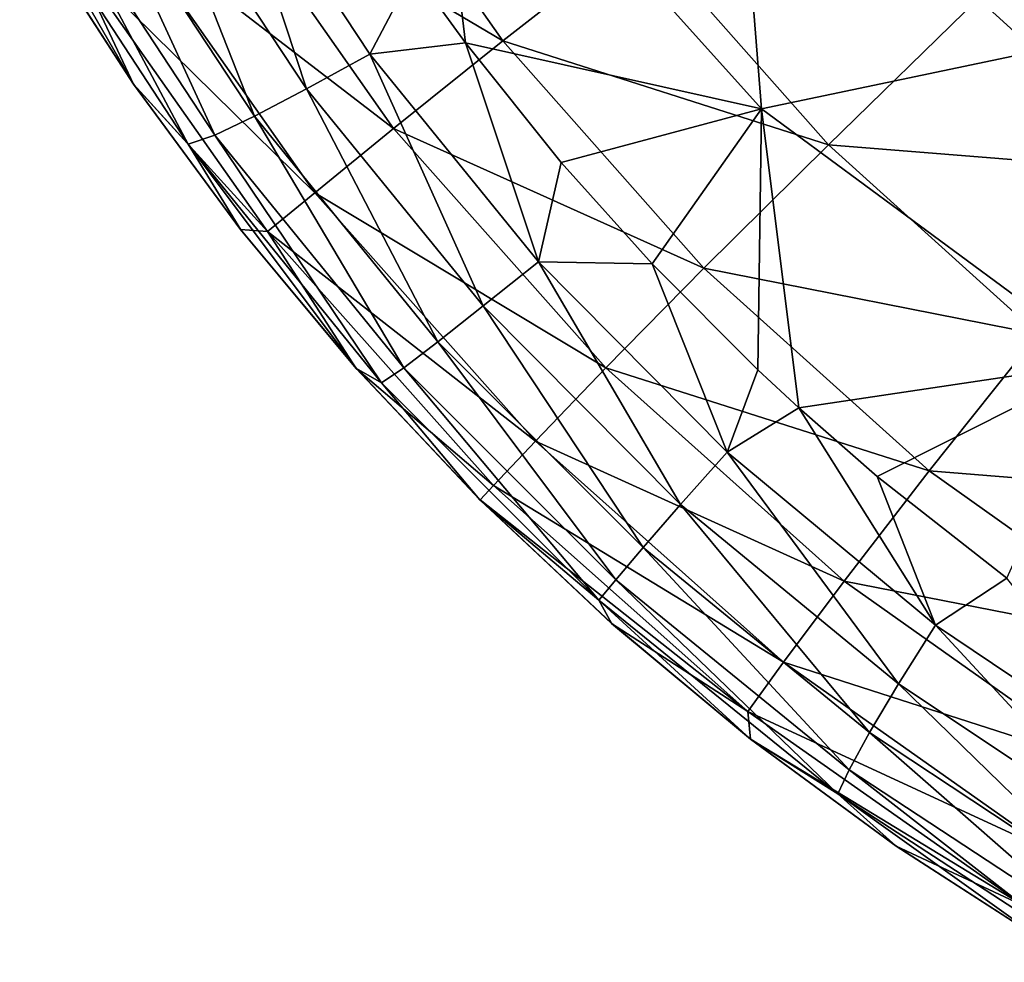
# Model space of a CAD drawing. Header units: millimetres. Extents: x -105 to 105, y -92 to 30.
# Tile 26 of 247: x -7.93 to -4.89, y -90.49 to -87.58. Entities that reach past the tile are written whole.
import ezdxf

# ---------------------------------------------------------------- set-up
doc = ezdxf.new("R2010")
doc.units = ezdxf.units.MM
doc.header["$LTSCALE"] = 59.53398
for name, color, linetype in [('34', 7, 'CONTINUOUS'), ('40', 7, 'CONTINUOUS'), ('45', 7, 'CONTINUOUS'), ('48', 7, 'CONTINUOUS')]:
    doc.layers.add(name, color=color, linetype=linetype)

msp = doc.modelspace()

# ---------------------------------------------------------------- linework, layer by layer
at = {"layer": '34', "color": 7, "linetype": 'CONTINUOUS'}
for points in [[(-6.9782, -86.8779, 62.3513), (-6.4423, -87.6416, 62.3539), (-7.3451, -87.1061, 63.2639), (-6.9782, -86.8779, 62.3513)], [(-6.9782, -86.8779, 62.3513), (-6.0152, -87.3077, 61.5061), (-6.4423, -87.6416, 62.3539), (-6.9782, -86.8779, 62.3513)], [(-7.3451, -87.1061, 63.2639), (-6.7796, -87.9117, 63.2665), (-7.6105, -87.2734, 64.2259), (-7.3451, -87.1061, 63.2639)], [(-7.3451, -87.1061, 63.2639), (-6.4423, -87.6416, 62.3539), (-6.7796, -87.9117, 63.2665), (-7.3451, -87.1061, 63.2639)], [(-7.6105, -87.2734, 64.2259), (-7.0226, -88.1101, 64.2283), (-7.7711, -87.3737, 65.2217), (-7.6105, -87.2734, 64.2259)], [(-7.6105, -87.2734, 64.2259), (-6.7796, -87.9117, 63.2665), (-7.0226, -88.1101, 64.2283), (-7.6105, -87.2734, 64.2259)], [(-7.8851, -87.3066, 66.2257), (-7.7711, -87.3737, 65.2217), (-7.5826, -87.7747, 66.226), (-7.8851, -87.3066, 66.2257)], [(-6.0152, -87.3077, 61.5061), (-5.4375, -87.962, 61.5105), (-6.4423, -87.6416, 62.3539), (-6.0152, -87.3077, 61.5061)], [(-6.0152, -87.3077, 61.5061), (-4.9756, -87.5108, 60.7365), (-5.4375, -87.962, 61.5105), (-6.0152, -87.3077, 61.5061)], [(-7.7711, -87.3737, 65.2217), (-7.0226, -88.1101, 64.2283), (-7.169, -88.2298, 65.2236), (-7.7711, -87.3737, 65.2217)], [(-7.7711, -87.3737, 65.2217), (-7.169, -88.2298, 65.2236), (-7.5826, -87.7747, 66.226), (-7.7711, -87.3737, 65.2217)], [(-4.9756, -87.5108, 60.7365), (-3.9188, -87.475, 60.0527), (-4.3851, -88.0464, 60.7424), (-4.9756, -87.5108, 60.7365)], [(-4.9756, -87.5108, 60.7365), (-4.3851, -88.0464, 60.7424), (-5.4375, -87.962, 61.5105), (-4.9756, -87.5108, 60.7365)], [(-6.4423, -87.6416, 62.3539), (-5.8221, -88.3428, 62.3576), (-6.7796, -87.9117, 63.2665), (-6.4423, -87.6416, 62.3539)], [(-6.4423, -87.6416, 62.3539), (-5.4375, -87.962, 61.5105), (-5.8221, -88.3428, 62.3576), (-6.4423, -87.6416, 62.3539)], [(-7.5826, -87.7747, 66.226), (-7.169, -88.2298, 65.2236), (-7.252, -88.2241, 66.2263), (-7.5826, -87.7747, 66.226)], [(-6.7796, -87.9117, 63.2665), (-6.1247, -88.6507, 63.2701), (-7.0226, -88.1101, 64.2283), (-6.7796, -87.9117, 63.2665)], [(-6.7796, -87.9117, 63.2665), (-5.8221, -88.3428, 62.3576), (-6.1247, -88.6507, 63.2701), (-6.7796, -87.9117, 63.2665)], [(-5.4375, -87.962, 61.5105), (-4.7899, -88.5465, 61.5157), (-5.8221, -88.3428, 62.3576), (-5.4375, -87.962, 61.5105)], [(-5.4375, -87.962, 61.5105), (-4.3851, -88.0464, 60.7424), (-4.7899, -88.5465, 61.5157), (-5.4375, -87.962, 61.5105)], [(-7.0226, -88.1101, 64.2283), (-6.3416, -88.8769, 64.2317), (-7.169, -88.2298, 65.2236), (-7.0226, -88.1101, 64.2283)], [(-7.0226, -88.1101, 64.2283), (-6.1247, -88.6507, 63.2701), (-6.3416, -88.8769, 64.2317), (-7.0226, -88.1101, 64.2283)], [(-7.252, -88.2241, 66.2263), (-7.169, -88.2298, 65.2236), (-6.8949, -88.6525, 66.2265), (-7.252, -88.2241, 66.2263)], [(-7.169, -88.2298, 65.2236), (-6.3416, -88.8769, 64.2317), (-6.4711, -89.014, 65.226), (-7.169, -88.2298, 65.2236)], [(-7.169, -88.2298, 65.2236), (-6.4711, -89.014, 65.226), (-6.8949, -88.6525, 66.2265), (-7.169, -88.2298, 65.2236)], [(-5.8221, -88.3428, 62.3576), (-5.126, -88.9682, 62.362), (-6.1247, -88.6507, 63.2701), (-5.8221, -88.3428, 62.3576)], [(-5.8221, -88.3428, 62.3576), (-4.7899, -88.5465, 61.5157), (-5.126, -88.9682, 62.362), (-5.8221, -88.3428, 62.3576)], [(-4.7899, -88.5465, 61.5157), (-4.0825, -89.0528, 61.5204), (-5.126, -88.9682, 62.362), (-4.7899, -88.5465, 61.5157)], [(-6.8949, -88.6525, 66.2265), (-6.4711, -89.014, 65.226), (-6.5127, -89.0583, 66.2268), (-6.8949, -88.6525, 66.2265)], [(-6.1247, -88.6507, 63.2701), (-5.3891, -89.309, 63.2743), (-6.3416, -88.8769, 64.2317), (-6.1247, -88.6507, 63.2701)], [(-6.1247, -88.6507, 63.2701), (-5.126, -88.9682, 62.362), (-5.3891, -89.309, 63.2743), (-6.1247, -88.6507, 63.2701)], [(-6.3416, -88.8769, 64.2317), (-5.5763, -89.5593, 64.2355), (-6.4711, -89.014, 65.226), (-6.3416, -88.8769, 64.2317)], [(-6.3416, -88.8769, 64.2317), (-5.3891, -89.309, 63.2743), (-5.5763, -89.5593, 64.2355), (-6.3416, -88.8769, 64.2317)], [(-5.126, -88.9682, 62.362), (-4.3654, -89.5093, 62.3658), (-5.3891, -89.309, 63.2743), (-5.126, -88.9682, 62.362)], [(-5.126, -88.9682, 62.362), (-4.0825, -89.0528, 61.5204), (-4.3654, -89.5093, 62.3658), (-5.126, -88.9682, 62.362)], [(-6.4711, -89.014, 65.226), (-5.6867, -89.7114, 65.2285), (-6.5127, -89.0583, 66.2268), (-6.4711, -89.014, 65.226)], [(-6.4711, -89.014, 65.226), (-5.5763, -89.5593, 64.2355), (-5.6867, -89.7114, 65.2285), (-6.4711, -89.014, 65.226)], [(-6.5127, -89.0583, 66.2268), (-5.6867, -89.7114, 65.2285), (-6.1066, -89.4401, 66.227), (-6.5127, -89.0583, 66.2268)], [(-5.3891, -89.309, 63.2743), (-4.5855, -89.8779, 63.278), (-5.5763, -89.5593, 64.2355), (-5.3891, -89.309, 63.2743)], [(-5.3891, -89.309, 63.2743), (-4.3654, -89.5093, 62.3658), (-4.5855, -89.8779, 63.278), (-5.3891, -89.309, 63.2743)], [(-6.1066, -89.4401, 66.227), (-5.6867, -89.7114, 65.2285), (-5.6777, -89.797, 66.2273), (-6.1066, -89.4401, 66.227)], [(-5.5763, -89.5593, 64.2355), (-4.7405, -90.1484, 64.2388), (-5.6867, -89.7114, 65.2285), (-5.5763, -89.5593, 64.2355)], [(-5.5763, -89.5593, 64.2355), (-4.5855, -89.8779, 63.278), (-4.7405, -90.1484, 64.2388), (-5.5763, -89.5593, 64.2355)], [(-5.6867, -89.7114, 65.2285), (-4.7405, -90.1484, 64.2388), (-4.8303, -90.313, 65.2308), (-5.6867, -89.7114, 65.2285)], [(-5.6867, -89.7114, 65.2285), (-4.8303, -90.313, 65.2308), (-5.6777, -89.797, 66.2273), (-5.6867, -89.7114, 65.2285)], [(-5.6777, -89.797, 66.2273), (-4.8303, -90.313, 65.2308), (-5.2279, -90.1273, 66.2275), (-5.6777, -89.797, 66.2273)], [(-5.2279, -90.1273, 66.2275), (-4.8303, -90.313, 65.2308), (-4.7594, -90.4294, 66.2277), (-5.2279, -90.1273, 66.2275)]]:
    msp.add_3dface(points, dxfattribs=at)
at = {"layer": '40', "color": 7, "linetype": 'CONTINUOUS'}
for points in [[(-7.5292, -87.0614, 68.0038), (-7.0484, -87.7897, 68.0049), (-7.3143, -86.984, 68.2498), (-7.5292, -87.0614, 68.0038)], [(-7.3143, -86.984, 68.2498), (-7.0484, -87.7897, 68.0049), (-6.8528, -87.6822, 68.2501), (-7.3143, -86.984, 68.2498)], [(-7.3143, -86.984, 68.2498), (-6.8528, -87.6822, 68.2501), (-6.7184, -87.4268, 68.4518), (-7.3143, -86.984, 68.2498)], [(-7.7062, -87.1191, 67.7236), (-7.209, -87.8741, 67.7265), (-7.5292, -87.0614, 68.0038), (-7.7062, -87.1191, 67.7236)], [(-7.5292, -87.0614, 68.0038), (-7.209, -87.8741, 67.7265), (-7.0484, -87.7897, 68.0049), (-7.5292, -87.0614, 68.0038)], [(-7.8418, -87.1543, 67.4183), (-7.3316, -87.9321, 67.4237), (-7.7062, -87.1191, 67.7236), (-7.8418, -87.1543, 67.4183)], [(-7.7062, -87.1191, 67.7236), (-7.3316, -87.9321, 67.4237), (-7.209, -87.8741, 67.7265), (-7.7062, -87.1191, 67.7236)], [(-7.9341, -87.1646, 67.0954), (-7.4144, -87.9604, 67.1035), (-7.8418, -87.1543, 67.4183), (-7.9341, -87.1646, 67.0954)], [(-7.8835, -87.3093, 66.7676), (-7.5813, -87.7766, 66.7738), (-7.9341, -87.1646, 67.0954), (-7.8835, -87.3093, 66.7676)], [(-7.9341, -87.1646, 67.0954), (-7.5813, -87.7766, 66.7738), (-7.4144, -87.9604, 67.1035), (-7.9341, -87.1646, 67.0954)], [(-7.8418, -87.1543, 67.4183), (-7.4144, -87.9604, 67.1035), (-7.3316, -87.9321, 67.4237), (-7.8418, -87.1543, 67.4183)], [(-6.7184, -87.4268, 68.4518), (-6.8528, -87.6822, 68.2501), (-6.5578, -87.6473, 68.4515), (-6.7184, -87.4268, 68.4518)], [(-6.8528, -87.6822, 68.2501), (-6.3321, -88.3236, 68.2475), (-6.5578, -87.6473, 68.4515), (-6.8528, -87.6822, 68.2501)], [(-6.5578, -87.6473, 68.4515), (-6.3321, -88.3236, 68.2475), (-6.2622, -88.0167, 68.4504), (-6.5578, -87.6473, 68.4515)], [(-7.0484, -87.7897, 68.0049), (-6.5033, -88.4598, 68.0031), (-6.8528, -87.6822, 68.2501), (-7.0484, -87.7897, 68.0049)], [(-6.8528, -87.6822, 68.2501), (-6.5033, -88.4598, 68.0031), (-6.3321, -88.3236, 68.2475), (-6.8528, -87.6822, 68.2501)], [(-7.5813, -87.7766, 66.7738), (-7.2513, -88.225, 66.7791), (-7.4144, -87.9604, 67.1035), (-7.5813, -87.7766, 66.7738)], [(-7.209, -87.8741, 67.7265), (-6.6428, -88.57, 67.7266), (-7.0484, -87.7897, 68.0049), (-7.209, -87.8741, 67.7265)], [(-7.0484, -87.7897, 68.0049), (-6.6428, -88.57, 67.7266), (-6.5033, -88.4598, 68.0031), (-7.0484, -87.7897, 68.0049)], [(-7.3316, -87.9321, 67.4237), (-6.7479, -88.6504, 67.4262), (-7.209, -87.8741, 67.7265), (-7.3316, -87.9321, 67.4237)], [(-7.209, -87.8741, 67.7265), (-6.7479, -88.6504, 67.4262), (-6.6428, -88.57, 67.7266), (-7.209, -87.8741, 67.7265)], [(-7.4144, -87.9604, 67.1035), (-6.8169, -88.6969, 67.1088), (-7.3316, -87.9321, 67.4237), (-7.4144, -87.9604, 67.1035)], [(-7.3316, -87.9321, 67.4237), (-6.8169, -88.6969, 67.1088), (-6.7479, -88.6504, 67.4262), (-7.3316, -87.9321, 67.4237)], [(-7.2513, -88.225, 66.7791), (-6.8947, -88.6527, 66.7834), (-7.4144, -87.9604, 67.1035), (-7.2513, -88.225, 66.7791)], [(-7.4144, -87.9604, 67.1035), (-6.8947, -88.6527, 66.7834), (-6.8169, -88.6969, 67.1088), (-7.4144, -87.9604, 67.1035)], [(-6.2622, -88.0167, 68.4504), (-6.3321, -88.3236, 68.2475), (-5.9819, -88.3299, 68.449), (-6.2622, -88.0167, 68.4504)], [(-6.5033, -88.4598, 68.0031), (-5.8939, -89.0727, 68.0001), (-6.3321, -88.3236, 68.2475), (-6.5033, -88.4598, 68.0031)], [(-6.3321, -88.3236, 68.2475), (-5.8939, -89.0727, 68.0001), (-5.7505, -88.9114, 68.2438), (-6.3321, -88.3236, 68.2475)], [(-6.3321, -88.3236, 68.2475), (-5.7505, -88.9114, 68.2438), (-5.9819, -88.3299, 68.449), (-6.3321, -88.3236, 68.2475)], [(-5.9819, -88.3299, 68.449), (-5.7505, -88.9114, 68.2438), (-5.6558, -88.6568, 68.4472), (-5.9819, -88.3299, 68.449)], [(-6.6428, -88.57, 67.7266), (-6.0091, -89.2054, 67.725), (-6.5033, -88.4598, 68.0031), (-6.6428, -88.57, 67.7266)], [(-6.5033, -88.4598, 68.0031), (-6.0091, -89.2054, 67.725), (-5.8939, -89.0727, 68.0001), (-6.5033, -88.4598, 68.0031)], [(-6.7479, -88.6504, 67.4262), (-6.0937, -89.3051, 67.4266), (-6.6428, -88.57, 67.7266), (-6.7479, -88.6504, 67.4262)], [(-6.6428, -88.57, 67.7266), (-6.0937, -89.3051, 67.4266), (-6.0091, -89.2054, 67.725), (-6.6428, -88.57, 67.7266)], [(-6.8947, -88.6527, 66.7834), (-6.5132, -89.0578, 66.7867), (-6.8169, -88.6969, 67.1088), (-6.8947, -88.6527, 66.7834)], [(-6.8169, -88.6969, 67.1088), (-6.1463, -89.3673, 67.1113), (-6.7479, -88.6504, 67.4262), (-6.8169, -88.6969, 67.1088)], [(-6.7479, -88.6504, 67.4262), (-6.1463, -89.3673, 67.1113), (-6.0937, -89.3051, 67.4266), (-6.7479, -88.6504, 67.4262)], [(-5.6558, -88.6568, 68.4472), (-5.7505, -88.9114, 68.2438), (-5.5288, -88.7745, 68.4464), (-5.6558, -88.6568, 68.4472)], [(-6.8169, -88.6969, 67.1088), (-6.5132, -89.0578, 66.7867), (-6.1463, -89.3673, 67.1113), (-6.8169, -88.6969, 67.1088)], [(-5.7505, -88.9114, 68.2438), (-5.1072, -89.4447, 68.2397), (-5.5288, -88.7745, 68.4464), (-5.7505, -88.9114, 68.2438)], [(-5.5288, -88.7745, 68.4464), (-5.1072, -89.4447, 68.2397), (-5.2865, -88.9857, 68.4449), (-5.5288, -88.7745, 68.4464)], [(-5.8939, -89.0727, 68.0001), (-5.2211, -89.6263, 67.9966), (-5.7505, -88.9114, 68.2438), (-5.8939, -89.0727, 68.0001)], [(-5.7505, -88.9114, 68.2438), (-5.2211, -89.6263, 67.9966), (-5.1072, -89.4447, 68.2397), (-5.7505, -88.9114, 68.2438)], [(-5.2865, -88.9857, 68.4449), (-5.1072, -89.4447, 68.2397), (-4.8862, -89.2999, 68.4424), (-5.2865, -88.9857, 68.4449)], [(-6.5132, -89.0578, 66.7867), (-6.1076, -89.4392, 66.7888), (-6.1463, -89.3673, 67.1113), (-6.5132, -89.0578, 66.7867)], [(-6.0091, -89.2054, 67.725), (-5.3106, -89.7767, 67.7225), (-5.8939, -89.0727, 68.0001), (-6.0091, -89.2054, 67.725)], [(-5.8939, -89.0727, 68.0001), (-5.3106, -89.7767, 67.7225), (-5.2211, -89.6263, 67.9966), (-5.8939, -89.0727, 68.0001)], [(-6.0937, -89.3051, 67.4266), (-5.3735, -89.8915, 67.4253), (-6.0091, -89.2054, 67.725), (-6.0937, -89.3051, 67.4266)], [(-6.0091, -89.2054, 67.725), (-5.3735, -89.8915, 67.4253), (-5.3106, -89.7767, 67.7225), (-6.0091, -89.2054, 67.725)], [(-5.1072, -89.4447, 68.2397), (-4.4025, -89.9181, 68.2353), (-4.8862, -89.2999, 68.4424), (-5.1072, -89.4447, 68.2397)], [(-6.1463, -89.3673, 67.1113), (-5.4084, -89.9655, 67.1114), (-6.0937, -89.3051, 67.4266), (-6.1463, -89.3673, 67.1113)], [(-6.0937, -89.3051, 67.4266), (-5.4084, -89.9655, 67.1114), (-5.3735, -89.8915, 67.4253), (-6.0937, -89.3051, 67.4266)], [(-6.1076, -89.4392, 66.7888), (-5.6792, -89.7958, 66.7898), (-6.1463, -89.3673, 67.1113), (-6.1076, -89.4392, 66.7888)], [(-6.1463, -89.3673, 67.1113), (-5.6792, -89.7958, 66.7898), (-5.4084, -89.9655, 67.1114), (-6.1463, -89.3673, 67.1113)], [(-5.2211, -89.6263, 67.9966), (-4.4872, -90.1149, 67.9927), (-5.1072, -89.4447, 68.2397), (-5.2211, -89.6263, 67.9966)], [(-5.1072, -89.4447, 68.2397), (-4.4872, -90.1149, 67.9927), (-4.4025, -89.9181, 68.2353), (-5.1072, -89.4447, 68.2397)], [(-5.3106, -89.7767, 67.7225), (-4.5513, -90.2783, 67.7191), (-5.2211, -89.6263, 67.9966), (-5.3106, -89.7767, 67.7225)], [(-5.2211, -89.6263, 67.9966), (-4.5513, -90.2783, 67.7191), (-4.4872, -90.1149, 67.9927), (-5.2211, -89.6263, 67.9966)], [(-5.3735, -89.8915, 67.4253), (-4.593, -90.4037, 67.4228), (-5.3106, -89.7767, 67.7225), (-5.3735, -89.8915, 67.4253)], [(-5.3106, -89.7767, 67.7225), (-4.593, -90.4037, 67.4228), (-4.5513, -90.2783, 67.7191), (-5.3106, -89.7767, 67.7225)], [(-5.6792, -89.7958, 66.7898), (-5.2298, -90.1259, 66.7901), (-5.4084, -89.9655, 67.1114), (-5.6792, -89.7958, 66.7898)], [(-5.4084, -89.9655, 67.1114), (-4.6109, -90.4856, 67.1097), (-5.3735, -89.8915, 67.4253), (-5.4084, -89.9655, 67.1114)], [(-5.3735, -89.8915, 67.4253), (-4.6109, -90.4856, 67.1097), (-4.593, -90.4037, 67.4228), (-5.3735, -89.8915, 67.4253)], [(-5.2298, -90.1259, 66.7901), (-4.7619, -90.4279, 66.7898), (-5.4084, -89.9655, 67.1114), (-5.2298, -90.1259, 66.7901)], [(-5.4084, -89.9655, 67.1114), (-4.7619, -90.4279, 66.7898), (-4.6109, -90.4856, 67.1097), (-5.4084, -89.9655, 67.1114)]]:
    msp.add_3dface(points, dxfattribs=at)
at = {"layer": '45', "color": 7, "linetype": 'CONTINUOUS'}
for points in [[(-7.8851, -87.3066, 66.2257), (-7.5826, -87.7747, 66.226), (-7.8835, -87.3093, 66.7676), (-7.8851, -87.3066, 66.2257)], [(-7.5826, -87.7747, 66.226), (-7.5813, -87.7766, 66.7738), (-7.8835, -87.3093, 66.7676), (-7.5826, -87.7747, 66.226)], [(-7.5826, -87.7747, 66.226), (-7.252, -88.2241, 66.2263), (-7.5813, -87.7766, 66.7738), (-7.5826, -87.7747, 66.226)], [(-7.252, -88.2241, 66.2263), (-7.2513, -88.225, 66.7791), (-7.5813, -87.7766, 66.7738), (-7.252, -88.2241, 66.2263)], [(-7.252, -88.2241, 66.2263), (-6.8949, -88.6525, 66.2265), (-7.2513, -88.225, 66.7791), (-7.252, -88.2241, 66.2263)], [(-6.8949, -88.6525, 66.2265), (-6.8947, -88.6527, 66.7834), (-7.2513, -88.225, 66.7791), (-6.8949, -88.6525, 66.2265)], [(-6.8949, -88.6525, 66.2265), (-6.5127, -89.0583, 66.2268), (-6.8947, -88.6527, 66.7834), (-6.8949, -88.6525, 66.2265)], [(-6.5127, -89.0583, 66.2268), (-6.5132, -89.0578, 66.7867), (-6.8947, -88.6527, 66.7834), (-6.5127, -89.0583, 66.2268)], [(-6.5127, -89.0583, 66.2268), (-6.1076, -89.4392, 66.7888), (-6.5132, -89.0578, 66.7867), (-6.5127, -89.0583, 66.2268)], [(-6.5127, -89.0583, 66.2268), (-6.1066, -89.4401, 66.227), (-6.1076, -89.4392, 66.7888), (-6.5127, -89.0583, 66.2268)], [(-6.1066, -89.4401, 66.227), (-5.6792, -89.7958, 66.7898), (-6.1076, -89.4392, 66.7888), (-6.1066, -89.4401, 66.227)], [(-6.1066, -89.4401, 66.227), (-5.6777, -89.797, 66.2273), (-5.6792, -89.7958, 66.7898), (-6.1066, -89.4401, 66.227)], [(-5.6777, -89.797, 66.2273), (-5.2298, -90.1259, 66.7901), (-5.6792, -89.7958, 66.7898), (-5.6777, -89.797, 66.2273)], [(-5.6777, -89.797, 66.2273), (-5.2279, -90.1273, 66.2275), (-5.2298, -90.1259, 66.7901), (-5.6777, -89.797, 66.2273)], [(-5.2279, -90.1273, 66.2275), (-4.7619, -90.4279, 66.7898), (-5.2298, -90.1259, 66.7901), (-5.2279, -90.1273, 66.2275)], [(-5.2279, -90.1273, 66.2275), (-4.7594, -90.4294, 66.2277), (-4.7619, -90.4279, 66.7898), (-5.2279, -90.1273, 66.2275)]]:
    msp.add_3dface(points, dxfattribs=at)
at = {"layer": '48', "color": 7, "linetype": 'CONTINUOUS'}
for points in [[(-4.6517, -87.6434, 69.2341), (-4.6847, -86.6223, 69.5156), (-5.7202, -86.8903, 69.0836), (-4.6517, -87.6434, 69.2341)], [(-6.7184, -87.4268, 68.4518), (-6.5578, -87.6473, 68.4515), (-6.67, -86.7102, 68.7135), (-6.7184, -87.4268, 68.4518)], [(-6.5578, -87.6473, 68.4515), (-5.6439, -87.8514, 68.8001), (-6.67, -86.7102, 68.7135), (-6.5578, -87.6473, 68.4515)], [(-5.6439, -87.8514, 68.8001), (-5.7202, -86.8903, 69.0836), (-6.67, -86.7102, 68.7135), (-5.6439, -87.8514, 68.8001)], [(-5.6439, -87.8514, 68.8001), (-4.6517, -87.6434, 69.2341), (-5.7202, -86.8903, 69.0836), (-5.6439, -87.8514, 68.8001)], [(-6.5578, -87.6473, 68.4515), (-6.2622, -88.0167, 68.4504), (-5.6439, -87.8514, 68.8001), (-6.5578, -87.6473, 68.4515)], [(-4.5841, -88.6336, 68.8797), (-4.6517, -87.6434, 69.2341), (-5.6439, -87.8514, 68.8001), (-4.5841, -88.6336, 68.8797)], [(-6.2622, -88.0167, 68.4504), (-5.9819, -88.3299, 68.449), (-5.6439, -87.8514, 68.8001), (-6.2622, -88.0167, 68.4504)], [(-5.9819, -88.3299, 68.449), (-5.6558, -88.6568, 68.4472), (-5.6439, -87.8514, 68.8001), (-5.9819, -88.3299, 68.449)], [(-5.6558, -88.6568, 68.4472), (-5.5288, -88.7745, 68.4464), (-5.6439, -87.8514, 68.8001), (-5.6558, -88.6568, 68.4472)], [(-5.5288, -88.7745, 68.4464), (-4.5841, -88.6336, 68.8797), (-5.6439, -87.8514, 68.8001), (-5.5288, -88.7745, 68.4464)], [(-5.5288, -88.7745, 68.4464), (-5.2865, -88.9857, 68.4449), (-4.5841, -88.6336, 68.8797), (-5.5288, -88.7745, 68.4464)], [(-5.2865, -88.9857, 68.4449), (-4.8862, -89.2999, 68.4424), (-4.5841, -88.6336, 68.8797), (-5.2865, -88.9857, 68.4449)]]:
    msp.add_3dface(points, dxfattribs=at)

doc.saveas('drawing.dxf')
